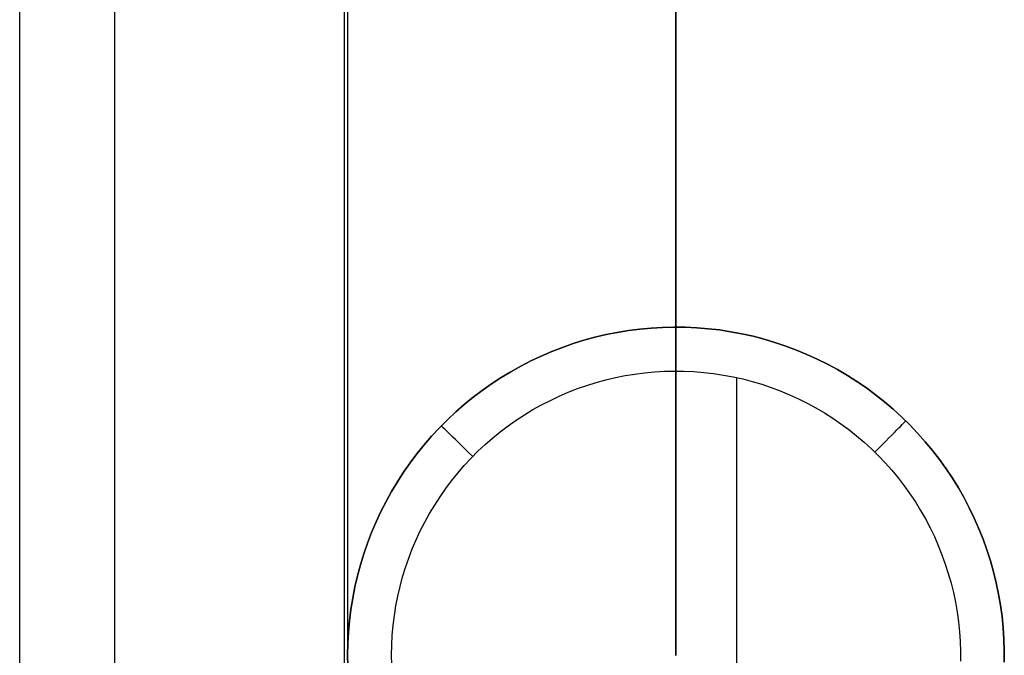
# Model space of a CAD drawing. Header units: millimetres. Extents: x 4627 to 5374, y -356 to 20.
# Tile 5 of 44: x 4703 to 4733, y -280 to -261. Entities that reach past the tile are written whole.
import ezdxf

# ---------------------------------------------------------------- set-up
doc = ezdxf.new("R2010")
doc.units = ezdxf.units.MM
doc.layers.add('Slope storage bench', color=7, linetype='Continuous', true_color=0x000000)
doc.layers.add('Slope storage bench$Glides', color=7, linetype='Continuous', true_color=0x000000)

msp = doc.modelspace()

# ---------------------------------------------------------------- linework, layer by layer
at = {"layer": 'Slope storage bench'}
for p, q in [((4702.803, -290.1, -150), (4702.803, 10.1, -150)), ((4702.803, -288.689, -290.1), (4702.803, 8.689, -290.1)), ((4705.702, -288.689, -297.1), (4705.702, 8.689, -297.1)), ((4712.703, -288.689, -300), (4712.703, 8.689, -300)), ((4702.803, -280), (4702.803, 0)), ((4712.803, -280), (4712.803, 0)), ((4722.803, 0, -280), (4722.803, -280, -280)), ((4722.803, -280, -150), (4722.803, 0, -150)), ((4722.803, -280), (4722.803, -140))]:
    msp.add_line(p, q, dxfattribs=at)
at = {"layer": 'Slope storage bench$Glides'}
for p, q in [((4722.046, -270.022, -300), (4721.7, -270.054, -300)), ((4721.7, -270.054, -300), (4722.046, -270.022, -300)), ((4722.393, -270.002, -300), (4722.046, -270.022, -300)), ((4722.046, -270.022, -300), (4722.393, -270.002, -300)), ((4722.74, -269.994, -300), (4722.393, -270.002, -300)), ((4722.393, -270.002, -300), (4722.74, -269.994, -300)), ((4723.087, -269.997, -300), (4722.74, -269.994, -300)), ((4722.74, -269.994, -300), (4723.087, -269.997, -300)), ((4723.434, -270.013, -300), (4723.087, -269.997, -300)), ((4723.087, -269.997, -300), (4723.434, -270.013, -300)), ((4723.781, -270.041, -300), (4723.434, -270.013, -300)), ((4723.434, -270.013, -300), (4723.781, -270.041, -300)), ((4724.126, -270.081, -300), (4723.781, -270.041, -300)), ((4723.781, -270.041, -300), (4724.126, -270.081, -300)), ((4720.334, -270.303, -300), (4719.999, -270.394, -300)), ((4719.999, -270.394, -300), (4720.334, -270.303, -300)), ((4720.672, -270.223, -300), (4720.334, -270.303, -300)), ((4720.334, -270.303, -300), (4720.672, -270.223, -300)), ((4721.013, -270.155, -300), (4720.672, -270.223, -300)), ((4720.672, -270.223, -300), (4721.013, -270.155, -300)), ((4721.356, -270.099, -300), (4721.013, -270.155, -300)), ((4721.013, -270.155, -300), (4721.356, -270.099, -300)), ((4721.7, -270.054, -300), (4721.356, -270.099, -300)), ((4721.356, -270.099, -300), (4721.7, -270.054, -300)), ((4724.469, -270.133, -300), (4724.126, -270.081, -300)), ((4724.126, -270.081, -300), (4724.469, -270.133, -300)), ((4724.811, -270.197, -300), (4724.469, -270.133, -300)), ((4724.469, -270.133, -300), (4724.811, -270.197, -300)), ((4725.15, -270.272, -300), (4724.811, -270.197, -300)), ((4724.811, -270.197, -300), (4725.15, -270.272, -300)), ((4725.486, -270.36, -300), (4725.15, -270.272, -300)), ((4725.15, -270.272, -300), (4725.486, -270.36, -300)), ((4719.34, -270.612, -300), (4719.016, -270.738, -300)), ((4719.016, -270.738, -300), (4719.34, -270.612, -300)), ((4719.668, -270.497, -300), (4719.34, -270.612, -300)), ((4719.34, -270.612, -300), (4719.668, -270.497, -300)), ((4719.999, -270.394, -300), (4719.668, -270.497, -300)), ((4719.668, -270.497, -300), (4719.999, -270.394, -300)), ((4725.819, -270.459, -300), (4725.486, -270.36, -300)), ((4725.486, -270.36, -300), (4725.819, -270.459, -300)), ((4726.148, -270.569, -300), (4725.819, -270.459, -300)), ((4725.819, -270.459, -300), (4726.148, -270.569, -300)), ((4726.473, -270.691, -300), (4726.148, -270.569, -300)), ((4726.148, -270.569, -300), (4726.473, -270.691, -300)), ((4718.697, -270.875, -300), (4718.382, -271.023, -300)), ((4718.382, -271.023, -300), (4718.697, -270.875, -300)), ((4719.016, -270.738, -300), (4718.697, -270.875, -300)), ((4718.697, -270.875, -300), (4719.016, -270.738, -300)), ((4726.794, -270.824, -300), (4726.473, -270.691, -300)), ((4726.473, -270.691, -300), (4726.794, -270.824, -300)), ((4727.11, -270.968, -300), (4726.794, -270.824, -300)), ((4726.794, -270.824, -300), (4727.11, -270.968, -300)), ((4718.074, -271.181, -300), (4717.77, -271.351, -300)), ((4717.77, -271.351, -300), (4718.074, -271.181, -300)), ((4718.382, -271.023, -300), (4718.074, -271.181, -300)), ((4718.074, -271.181, -300), (4718.382, -271.023, -300)), ((4727.421, -271.123, -300), (4727.11, -270.968, -300)), ((4727.11, -270.968, -300), (4727.421, -271.123, -300)), ((4727.727, -271.289, -300), (4727.421, -271.123, -300)), ((4727.421, -271.123, -300), (4727.727, -271.289, -300)), ((4717.473, -271.531, -300), (4717.182, -271.721, -300)), ((4717.182, -271.721, -300), (4717.473, -271.531, -300)), ((4717.77, -271.351, -300), (4717.473, -271.531, -300)), ((4717.473, -271.531, -300), (4717.77, -271.351, -300)), ((4720.665, -271.6, -305), (4720.957, -271.531, -305)), ((4720.957, -271.531, -305), (4721.252, -271.472, -305)), ((4721.252, -271.472, -305), (4721.549, -271.423, -305)), ((4721.549, -271.423, -305), (4721.848, -271.385, -305)), ((4721.848, -271.385, -305), (4722.147, -271.357, -305)), ((4722.147, -271.357, -305), (4722.448, -271.339, -305)), ((4722.448, -271.339, -305), (4722.749, -271.332, -305)), ((4722.749, -271.332, -305), (4723.049, -271.336, -305)), ((4723.049, -271.336, -305), (4723.35, -271.349, -305)), ((4723.35, -271.349, -305), (4723.65, -271.374, -305)), ((4723.65, -271.374, -305), (4723.949, -271.408, -305)), ((4723.949, -271.408, -305), (4724.246, -271.453, -305)), ((4724.246, -271.453, -305), (4724.542, -271.508, -305)), ((4724.542, -271.508, -305), (4724.836, -271.574, -305)), ((4724.651, -271.531, -305), (4724.651, -288.469, -305)), ((4728.026, -271.465, -300), (4727.727, -271.289, -300)), ((4727.727, -271.289, -300), (4728.026, -271.465, -300)), ((4728.319, -271.651, -300), (4728.026, -271.465, -300)), ((4728.026, -271.465, -300), (4728.319, -271.651, -300)), ((4717.182, -271.721, -300), (4716.898, -271.921, -300)), ((4716.898, -271.921, -300), (4717.182, -271.721, -300)), ((4719.803, -271.868, -305), (4720.087, -271.769, -305)), ((4720.087, -271.769, -305), (4720.374, -271.679, -305)), ((4720.374, -271.679, -305), (4720.665, -271.6, -305)), ((4724.836, -271.574, -305), (4725.127, -271.649, -305)), ((4725.127, -271.649, -305), (4725.415, -271.735, -305)), ((4725.415, -271.735, -305), (4725.701, -271.831, -305)), ((4725.701, -271.831, -305), (4725.982, -271.936, -305)), ((4728.605, -271.848, -300), (4728.319, -271.651, -300)), ((4728.319, -271.651, -300), (4728.605, -271.848, -300)), ((4728.885, -272.054, -300), (4728.605, -271.848, -300)), ((4728.605, -271.848, -300), (4728.885, -272.054, -300)), ((4716.622, -272.131, -300), (4716.352, -272.35, -300)), ((4716.352, -272.35, -300), (4716.622, -272.131, -300)), ((4716.898, -271.921, -300), (4716.622, -272.131, -300)), ((4716.622, -272.131, -300), (4716.898, -271.921, -300)), ((4718.974, -272.224, -305), (4719.246, -272.095, -305)), ((4719.246, -272.095, -305), (4719.522, -271.977, -305)), ((4719.522, -271.977, -305), (4719.803, -271.868, -305)), ((4725.982, -271.936, -305), (4726.26, -272.052, -305)), ((4726.26, -272.052, -305), (4726.534, -272.176, -305)), ((4729.157, -272.27, -300), (4728.885, -272.054, -300)), ((4728.885, -272.054, -300), (4729.157, -272.27, -300)), ((4716.352, -272.35, -300), (4716.091, -272.578, -300)), ((4716.091, -272.578, -300), (4716.352, -272.35, -300)), ((4718.444, -272.508, -305), (4718.706, -272.361, -305)), ((4718.706, -272.361, -305), (4718.974, -272.224, -305)), ((4726.534, -272.176, -305), (4726.803, -272.311, -305)), ((4726.803, -272.311, -305), (4727.068, -272.454, -305)), ((4729.421, -272.495, -300), (4729.157, -272.27, -300)), ((4729.157, -272.27, -300), (4729.421, -272.495, -300)), ((4716.091, -272.578, -300), (4715.837, -272.816, -300)), ((4715.837, -272.816, -300), (4716.091, -272.578, -300)), ((4717.934, -272.828, -305), (4718.186, -272.664, -305)), ((4718.186, -272.664, -305), (4718.444, -272.508, -305)), ((4727.068, -272.454, -305), (4727.327, -272.607, -305)), ((4727.327, -272.607, -305), (4727.581, -272.768, -305)), ((4729.678, -272.729, -300), (4729.421, -272.495, -300)), ((4729.421, -272.495, -300), (4729.678, -272.729, -300)), ((4729.926, -272.972, -300), (4729.678, -272.729, -300)), ((4729.678, -272.729, -300), (4729.926, -272.972, -300)), ((4715.837, -272.816, -300), (4715.592, -273.062, -300)), ((4715.592, -273.062, -300), (4715.837, -272.816, -300)), ((4715.657, -273.004, -300.349), (4715.652, -273, -300)), ((4715.67, -273.017, -300.698), (4715.657, -273.004, -300.349)), ((4715.692, -273.038, -301.045), (4715.67, -273.017, -300.698)), ((4715.722, -273.068, -301.392), (4715.692, -273.038, -301.045)), ((4717.449, -273.183, -305), (4717.688, -273.002, -305)), ((4717.688, -273.002, -305), (4717.934, -272.828, -305)), ((4727.581, -272.768, -305), (4727.829, -272.938, -305)), ((4727.829, -272.938, -305), (4728.071, -273.117, -305)), ((4729.596, -273.062, -302.419), (4729.65, -273.006, -302.079)), ((4729.65, -273.006, -302.079), (4729.697, -272.958, -301.736)), ((4729.697, -272.958, -301.736), (4729.735, -272.919, -301.392)), ((4729.735, -272.919, -301.392), (4729.765, -272.889, -301.045)), ((4729.765, -272.889, -301.045), (4729.786, -272.867, -300.698)), ((4729.786, -272.867, -300.698), (4729.799, -272.854, -300.349)), ((4729.799, -272.854, -300.349), (4729.803, -272.85, -300)), ((4730.166, -273.224, -300), (4729.926, -272.972, -300)), ((4729.926, -272.972, -300), (4730.166, -273.224, -300)), ((4715.355, -273.316, -300), (4715.128, -273.579, -300)), ((4715.128, -273.579, -300), (4715.355, -273.316, -300)), ((4715.592, -273.062, -300), (4715.355, -273.316, -300)), ((4715.355, -273.316, -300), (4715.592, -273.062, -300)), ((4715.761, -273.106, -301.736), (4715.722, -273.068, -301.392)), ((4715.808, -273.152, -302.079), (4715.761, -273.106, -301.736)), ((4715.865, -273.207, -302.419), (4715.808, -273.152, -302.079)), ((4715.929, -273.27, -302.756), (4715.865, -273.207, -302.419)), ((4716.002, -273.342, -303.09), (4715.929, -273.27, -302.756)), ((4716.083, -273.421, -303.42), (4716.002, -273.342, -303.09)), ((4717.215, -273.373, -305), (4717.449, -273.183, -305)), ((4728.071, -273.117, -305), (4728.307, -273.304, -305)), ((4728.307, -273.304, -305), (4728.536, -273.499, -305)), ((4729.294, -273.37, -303.746), (4729.382, -273.28, -303.42)), ((4729.382, -273.28, -303.42), (4729.461, -273.199, -303.09)), ((4729.461, -273.199, -303.09), (4729.532, -273.126, -302.756)), ((4729.532, -273.126, -302.756), (4729.596, -273.062, -302.419)), ((4730.397, -273.483, -300), (4730.166, -273.224, -300)), ((4730.166, -273.224, -300), (4730.397, -273.483, -300)), ((4715.128, -273.579, -300), (4714.91, -273.849, -300)), ((4714.91, -273.849, -300), (4715.128, -273.579, -300)), ((4716.172, -273.509, -303.746), (4716.083, -273.421, -303.42)), ((4716.27, -273.604, -304.067), (4716.172, -273.509, -303.746)), ((4716.375, -273.707, -304.384), (4716.27, -273.604, -304.067)), ((4716.769, -273.777, -305), (4716.989, -273.571, -305)), ((4716.989, -273.571, -305), (4717.215, -273.373, -305)), ((4728.536, -273.499, -305), (4728.758, -273.702, -305)), ((4728.985, -273.685, -304.695), (4729.096, -273.572, -304.384)), ((4729.096, -273.572, -304.384), (4729.199, -273.467, -304.067)), ((4729.199, -273.467, -304.067), (4729.294, -273.37, -303.746)), ((4730.618, -273.751, -300), (4730.397, -273.483, -300)), ((4730.397, -273.483, -300), (4730.618, -273.751, -300)), ((4714.91, -273.849, -300), (4714.701, -274.127, -300)), ((4714.701, -274.127, -300), (4714.91, -273.849, -300)), ((4716.488, -273.818, -304.695), (4716.375, -273.707, -304.384)), ((4716.609, -273.936, -305), (4716.488, -273.818, -304.695)), ((4716.557, -273.99, -305), (4716.769, -273.777, -305)), ((4728.758, -273.702, -305), (4728.973, -273.912, -305)), ((4728.867, -273.806, -305), (4728.985, -273.685, -304.695)), ((4728.973, -273.912, -305), (4729.181, -274.13, -305)), ((4730.83, -274.026, -300), (4730.618, -273.751, -300)), ((4730.618, -273.751, -300), (4730.83, -274.026, -300)), ((4714.701, -274.127, -300), (4714.502, -274.412, -300)), ((4714.502, -274.412, -300), (4714.701, -274.127, -300)), ((4716.155, -274.438, -305), (4716.352, -274.211, -305)), ((4716.352, -274.211, -305), (4716.557, -273.99, -305)), ((4729.181, -274.13, -305), (4729.381, -274.355, -305)), ((4731.033, -274.308, -300), (4730.83, -274.026, -300)), ((4730.83, -274.026, -300), (4731.033, -274.308, -300)), ((4714.502, -274.412, -300), (4714.313, -274.703, -300)), ((4714.313, -274.703, -300), (4714.502, -274.412, -300)), ((4715.966, -274.672, -305), (4716.155, -274.438, -305)), ((4729.381, -274.355, -305), (4729.573, -274.587, -305)), ((4731.225, -274.597, -300), (4731.033, -274.308, -300)), ((4731.033, -274.308, -300), (4731.225, -274.597, -300)), ((4714.313, -274.703, -300), (4714.134, -275.001, -300)), ((4714.134, -275.001, -300), (4714.313, -274.703, -300)), ((4715.785, -274.913, -305), (4715.966, -274.672, -305)), ((4729.573, -274.587, -305), (4729.756, -274.825, -305)), ((4729.756, -274.825, -305), (4729.932, -275.069, -305)), ((4731.408, -274.893, -300), (4731.225, -274.597, -300)), ((4731.225, -274.597, -300), (4731.408, -274.893, -300)), ((4714.134, -275.001, -300), (4713.966, -275.305, -300)), ((4713.966, -275.305, -300), (4714.134, -275.001, -300)), ((4715.613, -275.159, -305), (4715.785, -274.913, -305)), ((4729.932, -275.069, -305), (4730.099, -275.32, -305)), ((4731.58, -275.194, -300), (4731.408, -274.893, -300)), ((4731.408, -274.893, -300), (4731.58, -275.194, -300)), ((4713.966, -275.305, -300), (4713.809, -275.614, -300)), ((4713.809, -275.614, -300), (4713.966, -275.305, -300)), ((4715.294, -275.67, -305), (4715.449, -275.412, -305)), ((4715.449, -275.412, -305), (4715.613, -275.159, -305)), ((4730.099, -275.32, -305), (4730.257, -275.576, -305)), ((4731.741, -275.502, -300), (4731.58, -275.194, -300)), ((4731.58, -275.194, -300), (4731.741, -275.502, -300)), ((4713.809, -275.614, -300), (4713.662, -275.929, -300)), ((4713.662, -275.929, -300), (4713.809, -275.614, -300)), ((4715.148, -275.933, -305), (4715.294, -275.67, -305)), ((4730.257, -275.576, -305), (4730.406, -275.837, -305)), ((4731.892, -275.815, -300), (4731.741, -275.502, -300)), ((4731.741, -275.502, -300), (4731.892, -275.815, -300)), ((4713.662, -275.929, -300), (4713.526, -276.249, -300)), ((4713.526, -276.249, -300), (4713.662, -275.929, -300)), ((4715.012, -276.201, -305), (4715.148, -275.933, -305)), ((4730.406, -275.837, -305), (4730.546, -276.104, -305)), ((4732.032, -276.133, -300), (4731.892, -275.815, -300)), ((4731.892, -275.815, -300), (4732.032, -276.133, -300)), ((4713.526, -276.249, -300), (4713.401, -276.573, -300)), ((4713.401, -276.573, -300), (4713.526, -276.249, -300)), ((4714.885, -276.474, -305), (4715.012, -276.201, -305)), ((4730.546, -276.104, -305), (4730.676, -276.375, -305)), ((4732.161, -276.455, -300), (4732.032, -276.133, -300)), ((4732.032, -276.133, -300), (4732.161, -276.455, -300)), ((4713.401, -276.573, -300), (4713.288, -276.901, -300)), ((4713.288, -276.901, -300), (4713.401, -276.573, -300)), ((4714.767, -276.751, -305), (4714.885, -276.474, -305)), ((4730.676, -276.375, -305), (4730.797, -276.65, -305)), ((4730.797, -276.65, -305), (4730.909, -276.93, -305)), ((4732.278, -276.782, -300), (4732.161, -276.455, -300)), ((4732.161, -276.455, -300), (4732.278, -276.782, -300)), ((4713.288, -276.901, -300), (4713.186, -277.233, -300)), ((4713.186, -277.233, -300), (4713.288, -276.901, -300)), ((4714.659, -277.031, -305), (4714.767, -276.751, -305)), ((4730.909, -276.93, -305), (4731.01, -277.213, -305)), ((4732.384, -277.113, -300), (4732.278, -276.782, -300)), ((4732.278, -276.782, -300), (4732.384, -277.113, -300)), ((4713.186, -277.233, -300), (4713.096, -277.569, -300)), ((4713.096, -277.569, -300), (4713.186, -277.233, -300)), ((4714.561, -277.316, -305), (4714.659, -277.031, -305)), ((4731.01, -277.213, -305), (4731.102, -277.499, -305)), ((4732.478, -277.447, -300), (4732.384, -277.113, -300)), ((4732.384, -277.113, -300), (4732.478, -277.447, -300)), ((4714.473, -277.604, -305), (4714.561, -277.316, -305)), ((4731.102, -277.499, -305), (4731.184, -277.789, -305)), ((4732.561, -277.785, -300), (4732.478, -277.447, -300)), ((4732.478, -277.447, -300), (4732.561, -277.785, -300)), ((4713.096, -277.569, -300), (4713.017, -277.907, -300)), ((4713.017, -277.907, -300), (4713.096, -277.569, -300)), ((4714.395, -277.894, -305), (4714.473, -277.604, -305)), ((4731.184, -277.789, -305), (4731.256, -278.081, -305)), ((4732.632, -278.125, -300), (4732.561, -277.785, -300)), ((4732.561, -277.785, -300), (4732.632, -278.125, -300)), ((4713.017, -277.907, -300), (4712.951, -278.248, -300)), ((4712.951, -278.248, -300), (4713.017, -277.907, -300)), ((4714.327, -278.187, -305), (4714.395, -277.894, -305)), ((4731.256, -278.081, -305), (4731.317, -278.376, -305)), ((4732.691, -278.467, -300), (4732.632, -278.125, -300)), ((4732.632, -278.125, -300), (4732.691, -278.467, -300)), ((4712.951, -278.248, -300), (4712.896, -278.591, -300)), ((4712.896, -278.591, -300), (4712.951, -278.248, -300)), ((4714.269, -278.482, -305), (4714.327, -278.187, -305)), ((4731.317, -278.376, -305), (4731.368, -278.672, -305)), ((4712.896, -278.591, -300), (4712.853, -278.936, -300)), ((4712.853, -278.936, -300), (4712.896, -278.591, -300)), ((4714.221, -278.78, -305), (4714.269, -278.482, -305)), ((4731.368, -278.672, -305), (4731.409, -278.97, -305)), ((4732.739, -278.811, -300), (4732.691, -278.467, -300)), ((4732.691, -278.467, -300), (4732.739, -278.811, -300)), ((4712.853, -278.936, -300), (4712.822, -279.282, -300)), ((4712.822, -279.282, -300), (4712.853, -278.936, -300)), ((4714.184, -279.078, -305), (4714.221, -278.78, -305)), ((4731.409, -278.97, -305), (4731.44, -279.27, -305)), ((4732.774, -279.157, -300), (4732.739, -278.811, -300)), ((4732.739, -278.811, -300), (4732.774, -279.157, -300)), ((4712.822, -279.282, -300), (4712.803, -279.629, -300)), ((4712.803, -279.629, -300), (4712.822, -279.282, -300)), ((4714.157, -279.378, -305), (4714.184, -279.078, -305)), ((4731.44, -279.27, -305), (4731.46, -279.57, -305)), ((4732.797, -279.503, -300), (4732.774, -279.157, -300)), ((4732.774, -279.157, -300), (4732.797, -279.503, -300)), ((4712.803, -279.629, -300), (4712.796, -279.976, -300)), ((4712.796, -279.976, -300), (4712.803, -279.629, -300)), ((4714.141, -279.678, -305), (4714.157, -279.378, -305)), ((4731.46, -279.57, -305), (4731.47, -279.87, -305)), ((4732.808, -279.85, -300), (4732.797, -279.503, -300)), ((4732.797, -279.503, -300), (4732.808, -279.85, -300)), ((4714.135, -279.979, -305), (4714.141, -279.678, -305)), ((4731.47, -279.87, -305), (4731.469, -280.171, -305)), ((4732.807, -280.198, -300), (4732.808, -279.85, -300)), ((4732.808, -279.85, -300), (4732.807, -280.198, -300)), ((4712.796, -279.976, -300), (4712.801, -280.323, -300)), ((4712.801, -280.323, -300), (4712.796, -279.976, -300)), ((4714.139, -280.28, -305), (4714.135, -279.979, -305))]:
    msp.add_line(p, q, dxfattribs=at)

doc.saveas('drawing.dxf')
